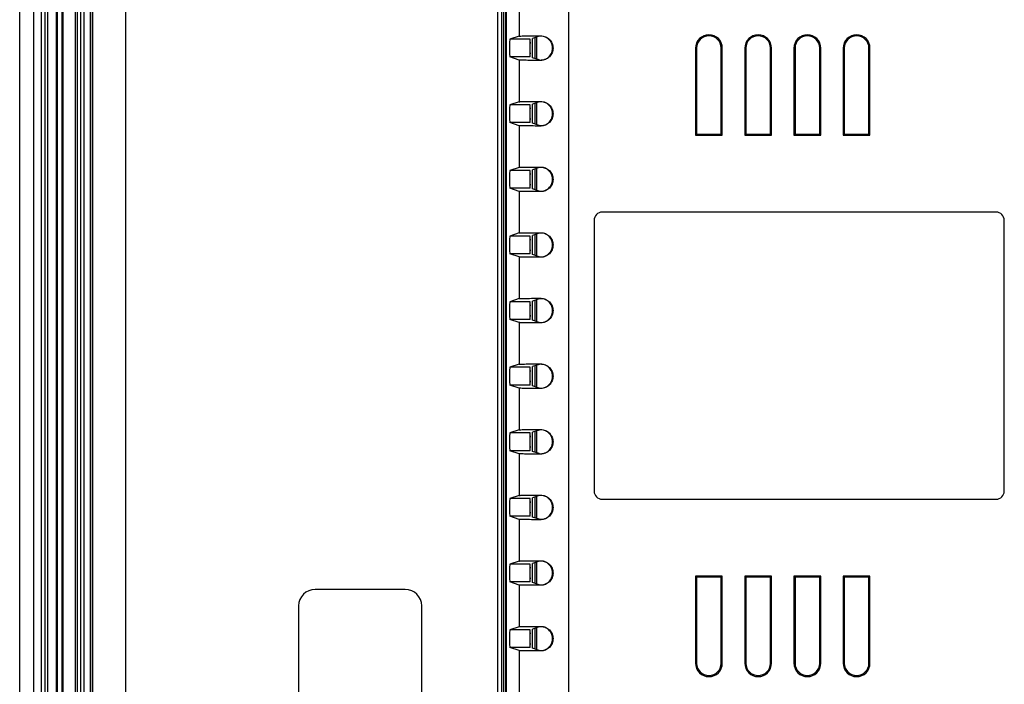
# Model space of a CAD drawing. Header units: millimetres. Extents: x 0 to 2577, y 0 to 841.
# Tile 20 of 68: x 808 to 928, y 488 to 569. Entities that reach past the tile are written whole.
import ezdxf

# ---------------------------------------------------------------- set-up
doc = ezdxf.new("R2010")
doc.units = ezdxf.units.MM
for name, color, linetype in [('FRONT_CASE_12_DM_EX-SHAPE', 7, 'Continuous'), ('INSULATE_SHEET_TOPR_E01-SHAPE', 7, 'Continuous'), ('POWER_PCB_AC_150313-SHAPE', 7, 'Continuous'), ('PROCESSING_MODULE_COVER-SHAPE', 7, 'Continuous'), ('REAR_CASE-12_DM-EX-SHAPE', 7, 'Continuous'), ('SEALING_GASKET_TOPR12_V2-SHAPE', 7, 'Continuous')]:
    doc.layers.add(name, color=color, linetype=linetype)

msp = doc.modelspace()

# ---------------------------------------------------------------- linework, layer by layer
at = {"layer": 'FRONT_CASE_12_DM_EX-SHAPE', "color": 7, "linetype": 'Continuous'}
for p, q in [((808.34, 391.255), (808.34, 648.258)), ((816.173, 635.664), (816.173, 403.849)), ((816.941, 635.664), (816.941, 403.849))]:
    msp.add_line(p, q, dxfattribs=at)
at = {"layer": 'INSULATE_SHEET_TOPR_E01-SHAPE', "color": 7, "linetype": 'Continuous'}
for p, q in [((870.54, 564.674), (870.54, 566.838)), ((870.84, 564.588), (870.84, 566.924)), ((871.14, 567.024), (871.14, 564.488)), ((870.54, 556.674), (870.54, 558.838)), ((870.84, 556.588), (870.84, 558.924)), ((871.14, 559.024), (871.14, 556.488)), ((870.54, 548.674), (870.54, 550.838)), ((870.84, 548.588), (870.84, 550.924)), ((871.14, 551.024), (871.14, 548.488)), ((870.54, 540.674), (870.54, 542.838)), ((870.84, 540.588), (870.84, 542.924)), ((871.14, 543.024), (871.14, 540.488)), ((870.54, 532.674), (870.54, 534.838)), ((870.84, 532.588), (870.84, 534.924)), ((871.14, 535.024), (871.14, 532.488)), ((870.54, 524.674), (870.54, 526.838)), ((870.84, 524.588), (870.84, 526.924)), ((871.14, 527.024), (871.14, 524.488)), ((870.54, 516.674), (870.54, 518.838)), ((870.84, 516.588), (870.84, 518.924)), ((871.14, 519.024), (871.14, 516.488)), ((870.54, 508.674), (870.54, 510.838)), ((870.84, 508.588), (870.84, 510.924)), ((871.14, 511.024), (871.14, 508.488)), ((870.54, 500.674), (870.54, 502.838)), ((870.84, 500.588), (870.84, 502.924)), ((871.14, 503.024), (871.14, 500.488)), ((870.54, 492.674), (870.54, 494.838)), ((870.84, 492.588), (870.84, 494.924)), ((871.14, 495.024), (871.14, 492.488))]:
    msp.add_line(p, q, dxfattribs=at)
at = {"layer": 'POWER_PCB_AC_150313-SHAPE', "color": 7, "linetype": 'Continuous'}
for p, q in [((871.34, 567.091), (871.34, 564.422)), ((871.34, 559.091), (871.34, 556.422)), ((871.34, 551.091), (871.34, 548.422)), ((871.34, 543.091), (871.34, 540.422)), ((871.34, 535.091), (871.34, 532.422)), ((871.34, 527.091), (871.34, 524.422)), ((871.34, 519.091), (871.34, 516.422)), ((871.34, 511.091), (871.34, 508.422)), ((871.34, 503.091), (871.34, 500.422)), ((871.34, 495.091), (871.34, 492.422))]:
    msp.add_line(p, q, dxfattribs=at)
at = {"layer": 'PROCESSING_MODULE_COVER-SHAPE', "color": 7, "linetype": 'Continuous'}
for p, q in [((867.553, 588.756), (867.553, 450.756)), ((867.64, 588.756), (867.64, 450.756)), ((875.21, 585.886), (875.21, 453.626)), ((869.219, 572.294), (869.219, 567.218)), ((869.219, 567.218), (868.079, 566.838)), ((870.54, 566.838), (868.079, 566.838)), ((871.656, 567.196), (870.84, 566.924)), ((871.84, 567.254), (871.84, 567.205)), ((890.709, 565.756), (890.709, 555.125)), ((890.709, 565.756), (890.84, 565.756)), ((890.84, 565.756), (890.84, 555.256)), ((893.84, 555.256), (893.84, 565.756)), ((893.971, 565.756), (893.84, 565.756)), ((893.971, 555.125), (893.971, 565.756)), ((896.709, 565.756), (896.709, 555.125)), ((896.709, 565.756), (896.84, 565.756)), ((896.84, 565.756), (896.84, 555.256)), ((899.84, 555.256), (899.84, 565.756)), ((899.971, 565.756), (899.84, 565.756)), ((899.971, 555.125), (899.971, 565.756)), ((902.709, 565.756), (902.709, 555.125)), ((902.709, 565.756), (902.84, 565.756)), ((902.84, 565.756), (902.84, 555.256)), ((905.84, 555.256), (905.84, 565.756)), ((905.971, 565.756), (905.84, 565.756)), ((905.971, 555.125), (905.971, 565.756)), ((908.709, 565.756), (908.709, 555.125)), ((908.709, 565.756), (908.84, 565.756)), ((908.84, 565.756), (908.84, 555.256)), ((911.84, 555.256), (911.84, 565.756)), ((911.971, 565.756), (911.84, 565.756)), ((911.971, 555.125), (911.971, 565.756)), ((869.219, 564.294), (868.079, 564.674)), ((870.54, 564.674), (868.079, 564.674)), ((869.219, 564.294), (869.219, 559.218)), ((871.656, 564.316), (870.84, 564.588)), ((871.84, 564.259), (871.84, 564.307)), ((869.219, 559.218), (868.079, 558.838)), ((871.84, 559.254), (871.84, 559.205)), ((870.54, 558.838), (868.079, 558.838)), ((871.656, 559.196), (870.84, 558.924)), ((869.219, 556.294), (868.079, 556.674)), ((870.54, 556.674), (868.079, 556.674)), ((869.219, 556.294), (869.219, 551.218)), ((871.656, 556.316), (870.84, 556.588)), ((871.84, 556.259), (871.84, 556.307)), ((890.709, 555.125), (890.84, 555.256)), ((890.709, 555.125), (893.971, 555.125)), ((890.84, 555.256), (893.84, 555.256)), ((893.971, 555.125), (893.84, 555.256)), ((896.709, 555.125), (896.84, 555.256)), ((896.709, 555.125), (899.971, 555.125)), ((896.84, 555.256), (899.84, 555.256)), ((899.971, 555.125), (899.84, 555.256)), ((902.709, 555.125), (902.84, 555.256)), ((902.709, 555.125), (905.971, 555.125)), ((902.84, 555.256), (905.84, 555.256)), ((905.971, 555.125), (905.84, 555.256)), ((908.709, 555.125), (908.84, 555.256)), ((908.709, 555.125), (911.971, 555.125)), ((908.84, 555.256), (911.84, 555.256)), ((911.971, 555.125), (911.84, 555.256)), ((869.219, 551.218), (868.079, 550.838)), ((870.54, 550.838), (868.079, 550.838)), ((871.656, 551.196), (870.84, 550.924)), ((871.84, 551.254), (871.84, 551.205)), ((869.219, 548.294), (868.079, 548.674)), ((870.54, 548.674), (868.079, 548.674)), ((871.656, 548.316), (870.84, 548.588)), ((869.219, 548.294), (869.219, 543.218)), ((871.84, 548.259), (871.84, 548.307)), ((927.34, 545.756), (879.34, 545.756)), ((878.34, 544.756), (878.34, 511.756)), ((928.34, 511.756), (928.34, 544.756)), ((869.219, 543.218), (868.079, 542.838)), ((870.54, 542.838), (868.079, 542.838)), ((871.656, 543.196), (870.84, 542.924)), ((871.84, 543.254), (871.84, 543.205)), ((869.219, 540.294), (868.079, 540.674)), ((870.54, 540.674), (868.079, 540.674)), ((869.219, 540.294), (869.219, 535.218)), ((871.656, 540.316), (870.84, 540.588)), ((871.84, 540.259), (871.84, 540.307)), ((869.219, 535.218), (868.079, 534.838)), ((871.84, 535.254), (871.84, 535.205)), ((870.54, 534.838), (868.079, 534.838)), ((871.656, 535.196), (870.84, 534.924)), ((869.219, 532.294), (868.079, 532.674)), ((870.54, 532.674), (868.079, 532.674)), ((869.219, 532.294), (869.219, 527.218)), ((871.656, 532.316), (870.84, 532.588)), ((871.84, 532.259), (871.84, 532.307)), ((869.219, 527.218), (868.079, 526.838)), ((870.54, 526.838), (868.079, 526.838)), ((871.656, 527.196), (870.84, 526.924)), ((871.84, 527.254), (871.84, 527.205)), ((869.219, 524.294), (868.079, 524.674)), ((870.54, 524.674), (868.079, 524.674)), ((871.656, 524.316), (870.84, 524.588)), ((869.219, 524.294), (869.219, 519.218)), ((871.84, 524.259), (871.84, 524.307)), ((869.219, 519.218), (868.079, 518.838)), ((870.54, 518.838), (868.079, 518.838)), ((871.656, 519.196), (870.84, 518.924)), ((871.84, 519.254), (871.84, 519.205)), ((869.219, 516.294), (868.079, 516.674)), ((870.54, 516.674), (868.079, 516.674)), ((869.219, 516.294), (869.219, 511.218)), ((871.656, 516.316), (870.84, 516.588)), ((871.84, 516.259), (871.84, 516.307)), ((869.219, 511.218), (868.079, 510.838)), ((871.84, 511.254), (871.84, 511.205)), ((870.54, 510.838), (868.079, 510.838)), ((871.656, 511.196), (870.84, 510.924)), ((879.34, 510.756), (927.34, 510.756)), ((869.219, 508.294), (868.079, 508.674)), ((870.54, 508.674), (868.079, 508.674)), ((869.219, 508.294), (869.219, 503.218)), ((871.656, 508.316), (870.84, 508.588)), ((871.84, 508.259), (871.84, 508.307)), ((869.219, 503.218), (868.079, 502.838)), ((870.54, 502.838), (868.079, 502.838)), ((871.656, 503.196), (870.84, 502.924)), ((871.84, 503.254), (871.84, 503.205)), ((869.219, 500.294), (868.079, 500.674)), ((870.54, 500.674), (868.079, 500.674)), ((871.656, 500.316), (870.84, 500.588)), ((890.709, 501.387), (890.709, 490.756)), ((890.709, 501.387), (890.84, 501.256)), ((893.971, 501.387), (890.709, 501.387)), ((890.84, 501.256), (890.84, 490.756)), ((893.84, 501.256), (890.84, 501.256)), ((893.971, 501.387), (893.84, 501.256)), ((893.84, 490.756), (893.84, 501.256)), ((893.971, 490.756), (893.971, 501.387)), ((896.709, 501.387), (896.709, 490.756)), ((896.709, 501.387), (896.84, 501.256)), ((899.971, 501.387), (896.709, 501.387)), ((896.84, 501.256), (896.84, 490.756)), ((899.84, 501.256), (896.84, 501.256)), ((899.971, 501.387), (899.84, 501.256)), ((899.84, 490.756), (899.84, 501.256)), ((899.971, 490.756), (899.971, 501.387)), ((902.709, 501.387), (902.709, 490.756)), ((902.709, 501.387), (902.84, 501.256)), ((905.971, 501.387), (902.709, 501.387)), ((902.84, 501.256), (902.84, 490.756)), ((905.84, 501.256), (902.84, 501.256)), ((905.971, 501.387), (905.84, 501.256)), ((905.84, 490.756), (905.84, 501.256)), ((905.971, 490.756), (905.971, 501.387)), ((908.709, 501.387), (908.709, 490.756)), ((908.709, 501.387), (908.84, 501.256)), ((911.971, 501.387), (908.709, 501.387)), ((908.84, 501.256), (908.84, 490.756)), ((911.84, 501.256), (908.84, 501.256)), ((911.971, 501.387), (911.84, 501.256)), ((911.84, 490.756), (911.84, 501.256)), ((911.971, 490.756), (911.971, 501.387)), ((869.219, 500.294), (869.219, 495.218)), ((871.84, 500.259), (871.84, 500.307)), ((869.219, 495.218), (868.079, 494.838)), ((870.54, 494.838), (868.079, 494.838)), ((871.656, 495.196), (870.84, 494.924)), ((871.84, 495.254), (871.84, 495.205)), ((869.219, 492.294), (868.079, 492.674)), ((870.54, 492.674), (868.079, 492.674)), ((869.219, 492.294), (869.219, 487.218)), ((871.656, 492.316), (870.84, 492.588)), ((871.84, 492.259), (871.84, 492.307)), ((890.709, 490.756), (890.84, 490.756)), ((893.971, 490.756), (893.84, 490.756)), ((896.709, 490.756), (896.84, 490.756)), ((899.971, 490.756), (899.84, 490.756)), ((902.709, 490.756), (902.84, 490.756)), ((905.971, 490.756), (905.84, 490.756)), ((908.709, 490.756), (908.84, 490.756)), ((911.971, 490.756), (911.84, 490.756))]:
    msp.add_line(p, q, dxfattribs=at)
for centre, radius, start, end in [((871.84, 565.756), 1.456, 303.9886, 56.0114), ((892.34, 565.756), 1.631, 0, 180), ((892.34, 565.756), 1.5, 0, 180), ((898.34, 565.756), 1.631, 0, 180), ((898.34, 565.756), 1.5, 0, 180), ((904.34, 565.756), 1.631, 0, 180), ((904.34, 565.756), 1.5, 0, 180), ((910.34, 565.756), 1.631, 0, 180), ((910.34, 565.756), 1.5, 0, 180), ((871.84, 557.756), 1.456, 303.9886, 56.0114), ((871.84, 549.756), 1.456, 303.9886, 56.0114), ((879.34, 544.756), 1, 90, 180), ((927.34, 544.756), 1, 0, 90), ((871.84, 541.756), 1.456, 303.9886, 56.0114), ((871.84, 533.756), 1.456, 303.9886, 56.0114), ((871.84, 525.756), 1.456, 303.9886, 56.0114), ((871.84, 517.756), 1.456, 303.9886, 56.0114), ((879.34, 511.756), 1, 180, 270), ((927.34, 511.756), 1, 270, 0), ((871.84, 509.756), 1.456, 303.9886, 56.0114), ((871.84, 501.756), 1.456, 303.9886, 56.0114), ((871.84, 493.756), 1.456, 303.9886, 56.0114), ((892.34, 490.756), 1.631, 180, 0), ((892.34, 490.756), 1.5, 180, 0), ((898.34, 490.756), 1.631, 180, 0), ((898.34, 490.756), 1.5, 180, 0), ((904.34, 490.756), 1.631, 180, 0), ((904.34, 490.756), 1.5, 180, 0), ((910.34, 490.756), 1.631, 180, 0), ((910.34, 490.756), 1.5, 180, 0)]:
    msp.add_arc(centre, radius, start, end, dxfattribs=at)
for centre, major_axis, ratio, start_param, end_param in [((868.08, 565.756), (0, 1.082), 0.0524078, 0.0174533, 3.1241394), ((870.583, 565.756), (0, 1.082), 0.0524078, 0.853257, 2.2883358), ((872.655, 567.195), (1, 0), 0.0174551, 2.5220554, 3.0892328), ((872.655, 564.317), (1, 0), 0.0174551, -3.0892328, -2.5220554), ((872.655, 559.195), (1, 0), 0.0174551, 2.5220554, 3.0892328), ((868.08, 557.756), (0, 1.082), 0.0524078, 0.0174533, 3.1241394), ((870.583, 557.756), (0, 1.082), 0.0524078, 0.853257, 2.2883358), ((872.655, 556.317), (1, 0), 0.0174551, -3.0892328, -2.5220554), ((868.08, 549.756), (0, 1.082), 0.0524078, 0.0174533, 3.1241394), ((872.655, 551.195), (1, 0), 0.0174551, 2.5220554, 3.0892328), ((870.583, 549.756), (0, 1.082), 0.0524078, 0.853257, 2.2883358), ((872.655, 548.317), (1, 0), 0.0174551, -3.0892328, -2.5220554), ((868.08, 541.756), (0, 1.082), 0.0524078, 0.0174533, 3.1241394), ((870.583, 541.756), (0, 1.082), 0.0524078, 0.853257, 2.2883358), ((872.655, 543.195), (1, 0), 0.0174551, 2.5220554, 3.0892328), ((872.655, 540.317), (1, 0), 0.0174551, -3.0892328, -2.5220554), ((872.655, 535.195), (1, 0), 0.0174551, 2.5220554, 3.0892328), ((868.08, 533.756), (0, 1.082), 0.0524078, 0.0174533, 3.1241394), ((870.583, 533.756), (0, 1.082), 0.0524078, 0.853257, 2.2883358), ((872.655, 532.317), (1, 0), 0.0174551, -3.0892328, -2.5220554), ((868.08, 525.756), (0, 1.082), 0.0524078, 0.0174533, 3.1241394), ((872.655, 527.195), (1, 0), 0.0174551, 2.5220554, 3.0892328), ((870.583, 525.756), (0, 1.082), 0.0524078, 0.853257, 2.2883358), ((872.655, 524.317), (1, 0), 0.0174551, -3.0892328, -2.5220554), ((868.08, 517.756), (0, 1.082), 0.0524078, 0.0174533, 3.1241394), ((870.583, 517.756), (0, 1.082), 0.0524078, 0.853257, 2.2883358), ((872.655, 519.195), (1, 0), 0.0174551, 2.5220554, 3.0892328), ((872.655, 516.317), (1, 0), 0.0174551, -3.0892328, -2.5220554), ((872.655, 511.195), (1, 0), 0.0174551, 2.5220554, 3.0892328), ((868.08, 509.756), (0, 1.082), 0.0524078, 0.0174533, 3.1241394), ((870.583, 509.756), (0, 1.082), 0.0524078, 0.853257, 2.2883358), ((872.655, 508.317), (1, 0), 0.0174551, -3.0892328, -2.5220554), ((868.08, 501.756), (0, 1.082), 0.0524078, 0.0174533, 3.1241394), ((872.655, 503.195), (1, 0), 0.0174551, 2.5220554, 3.0892328), ((870.583, 501.756), (0, 1.082), 0.0524078, 0.853257, 2.2883358), ((872.655, 500.317), (1, 0), 0.0174551, -3.0892328, -2.5220554), ((868.08, 493.756), (0, 1.082), 0.0524078, 0.0174533, 3.1241394), ((870.583, 493.756), (0, 1.082), 0.0524078, 0.853257, 2.2883358), ((872.655, 495.195), (1, 0), 0.0174551, 2.5220554, 3.0892328), ((872.655, 492.317), (1, 0), 0.0174551, -3.0892328, -2.5220554)]:
    msp.add_ellipse(centre, major_axis=major_axis, ratio=ratio, start_param=start_param, end_param=end_param, dxfattribs=at)
for points, knots in [([(869.219, 567.218), (869.237, 567.224), (869.308, 567.227), (869.467, 567.237), (869.729, 567.241), (870.081, 567.246), (870.492, 567.249), (871.084, 567.252), (871.536, 567.253), (871.84, 567.254)], [0, 0, 0, 0, 0.0225405, 0.0800586, 0.1824484, 0.3225417, 0.4829137, 0.6521179, 1, 1, 1, 1]), ([(871.84, 567.254), (872.035, 567.254), (872.428, 567.177), (872.927, 566.845), (873.262, 566.346), (873.379, 565.756), (873.262, 565.167), (872.927, 564.668), (872.428, 564.335), (872.035, 564.258), (871.84, 564.259)], [0, 0, 0, 0, 0.124611, 0.2496118, 0.3747848, 0.4999991, 0.6252167, 0.7503867, 0.8753887, 1, 1, 1, 1]), ([(872.655, 566.964), (872.586, 567.01), (872.336, 567.149), (872.044, 567.21), (871.84, 567.205)], [0, 0, 0, 0, 0.2889059, 1, 1, 1, 1]), ([(871.84, 564.259), (871.536, 564.259), (871.084, 564.261), (870.492, 564.264), (870.081, 564.267), (869.729, 564.272), (869.467, 564.276), (869.308, 564.285), (869.237, 564.288), (869.219, 564.294)], [0, 0, 0, 0, 0.3479267, 0.5171477, 0.6775096, 0.8175816, 0.9199616, 0.9774592, 1, 1, 1, 1]), ([(871.84, 564.307), (871.897, 564.306), (872.182, 564.317), (872.465, 564.421), (872.655, 564.549)], [0, 0, 0, 0, 0.1970219, 1, 1, 1, 1]), ([(869.219, 559.218), (869.237, 559.224), (869.308, 559.227), (869.467, 559.237), (869.729, 559.241), (870.081, 559.246), (870.492, 559.249), (871.084, 559.252), (871.536, 559.253), (871.84, 559.254)], [0, 0, 0, 0, 0.0225405, 0.0800586, 0.1824484, 0.3225417, 0.4829137, 0.6521179, 1, 1, 1, 1]), ([(871.84, 559.254), (872.035, 559.254), (872.428, 559.177), (872.927, 558.845), (873.262, 558.346), (873.379, 557.756), (873.262, 557.167), (872.927, 556.668), (872.428, 556.335), (872.035, 556.258), (871.84, 556.259)], [0, 0, 0, 0, 0.124611, 0.2496118, 0.3747848, 0.4999991, 0.6252167, 0.7503867, 0.8753887, 1, 1, 1, 1]), ([(872.655, 558.964), (872.586, 559.01), (872.336, 559.149), (872.044, 559.21), (871.84, 559.205)], [0, 0, 0, 0, 0.2889059, 1, 1, 1, 1]), ([(871.84, 556.259), (871.536, 556.259), (871.084, 556.261), (870.492, 556.264), (870.081, 556.267), (869.729, 556.272), (869.467, 556.276), (869.308, 556.285), (869.237, 556.288), (869.219, 556.294)], [0, 0, 0, 0, 0.3479267, 0.5171477, 0.6775096, 0.8175816, 0.9199616, 0.9774592, 1, 1, 1, 1]), ([(871.84, 556.307), (871.897, 556.306), (872.182, 556.317), (872.465, 556.421), (872.655, 556.549)], [0, 0, 0, 0, 0.1970219, 1, 1, 1, 1]), ([(869.219, 551.218), (869.237, 551.224), (869.308, 551.227), (869.467, 551.237), (869.729, 551.241), (870.081, 551.246), (870.492, 551.249), (871.084, 551.252), (871.536, 551.253), (871.84, 551.254)], [0, 0, 0, 0, 0.0225405, 0.0800586, 0.1824484, 0.3225417, 0.4829137, 0.6521179, 1, 1, 1, 1]), ([(871.84, 551.254), (872.035, 551.254), (872.428, 551.177), (872.927, 550.845), (873.262, 550.346), (873.379, 549.756), (873.262, 549.167), (872.927, 548.668), (872.428, 548.335), (872.035, 548.258), (871.84, 548.259)], [0, 0, 0, 0, 0.124611, 0.2496118, 0.3747848, 0.4999991, 0.6252167, 0.7503867, 0.8753887, 1, 1, 1, 1]), ([(872.655, 550.964), (872.586, 551.01), (872.336, 551.149), (872.044, 551.21), (871.84, 551.205)], [0, 0, 0, 0, 0.2889059, 1, 1, 1, 1]), ([(871.84, 548.307), (871.897, 548.306), (872.182, 548.317), (872.465, 548.421), (872.655, 548.549)], [0, 0, 0, 0, 0.1970219, 1, 1, 1, 1]), ([(871.84, 548.259), (871.536, 548.259), (871.084, 548.261), (870.492, 548.264), (870.081, 548.267), (869.729, 548.272), (869.467, 548.276), (869.308, 548.285), (869.237, 548.288), (869.219, 548.294)], [0, 0, 0, 0, 0.3479267, 0.5171477, 0.6775096, 0.8175816, 0.9199616, 0.9774592, 1, 1, 1, 1]), ([(869.219, 543.218), (869.237, 543.224), (869.308, 543.227), (869.467, 543.237), (869.729, 543.241), (870.081, 543.246), (870.492, 543.249), (871.084, 543.252), (871.536, 543.253), (871.84, 543.254)], [0, 0, 0, 0, 0.0225405, 0.0800586, 0.1824484, 0.3225417, 0.4829137, 0.6521179, 1, 1, 1, 1]), ([(871.84, 543.254), (872.035, 543.254), (872.428, 543.177), (872.927, 542.845), (873.262, 542.346), (873.379, 541.756), (873.262, 541.167), (872.927, 540.668), (872.428, 540.335), (872.035, 540.258), (871.84, 540.259)], [0, 0, 0, 0, 0.124611, 0.2496118, 0.3747848, 0.4999991, 0.6252167, 0.7503867, 0.8753887, 1, 1, 1, 1]), ([(872.655, 542.964), (872.586, 543.01), (872.336, 543.149), (872.044, 543.21), (871.84, 543.205)], [0, 0, 0, 0, 0.2889059, 1, 1, 1, 1]), ([(871.84, 540.259), (871.536, 540.259), (871.084, 540.261), (870.492, 540.264), (870.081, 540.267), (869.729, 540.272), (869.467, 540.276), (869.308, 540.285), (869.237, 540.288), (869.219, 540.294)], [0, 0, 0, 0, 0.3479267, 0.5171477, 0.6775096, 0.8175816, 0.9199616, 0.9774592, 1, 1, 1, 1]), ([(871.84, 540.307), (871.897, 540.306), (872.182, 540.317), (872.465, 540.421), (872.655, 540.549)], [0, 0, 0, 0, 0.1970219, 1, 1, 1, 1]), ([(869.219, 535.218), (869.237, 535.224), (869.308, 535.227), (869.467, 535.237), (869.729, 535.241), (870.081, 535.246), (870.492, 535.249), (871.084, 535.252), (871.536, 535.253), (871.84, 535.254)], [0, 0, 0, 0, 0.0225405, 0.0800586, 0.1824484, 0.3225417, 0.4829137, 0.6521179, 1, 1, 1, 1]), ([(871.84, 535.254), (872.035, 535.254), (872.428, 535.177), (872.927, 534.845), (873.262, 534.346), (873.379, 533.756), (873.262, 533.167), (872.927, 532.668), (872.428, 532.335), (872.035, 532.258), (871.84, 532.259)], [0, 0, 0, 0, 0.124611, 0.2496118, 0.3747848, 0.4999991, 0.6252167, 0.7503867, 0.8753887, 1, 1, 1, 1]), ([(872.655, 534.964), (872.586, 535.01), (872.336, 535.149), (872.044, 535.21), (871.84, 535.205)], [0, 0, 0, 0, 0.2889059, 1, 1, 1, 1]), ([(871.84, 532.259), (871.536, 532.259), (871.084, 532.261), (870.492, 532.264), (870.081, 532.267), (869.729, 532.272), (869.467, 532.276), (869.308, 532.285), (869.237, 532.288), (869.219, 532.294)], [0, 0, 0, 0, 0.3479267, 0.5171477, 0.6775096, 0.8175816, 0.9199616, 0.9774592, 1, 1, 1, 1]), ([(871.84, 532.307), (871.897, 532.306), (872.182, 532.317), (872.465, 532.421), (872.655, 532.549)], [0, 0, 0, 0, 0.1970219, 1, 1, 1, 1]), ([(869.219, 527.218), (869.237, 527.224), (869.308, 527.227), (869.467, 527.237), (869.729, 527.241), (870.081, 527.246), (870.492, 527.249), (871.084, 527.252), (871.536, 527.253), (871.84, 527.254)], [0, 0, 0, 0, 0.0225405, 0.0800586, 0.1824484, 0.3225417, 0.4829137, 0.6521179, 1, 1, 1, 1]), ([(871.84, 527.254), (872.035, 527.254), (872.428, 527.177), (872.927, 526.845), (873.262, 526.346), (873.379, 525.756), (873.262, 525.167), (872.927, 524.668), (872.428, 524.335), (872.035, 524.258), (871.84, 524.259)], [0, 0, 0, 0, 0.124611, 0.2496118, 0.3747848, 0.4999991, 0.6252167, 0.7503867, 0.8753887, 1, 1, 1, 1]), ([(872.655, 526.964), (872.586, 527.01), (872.336, 527.149), (872.044, 527.21), (871.84, 527.205)], [0, 0, 0, 0, 0.2889059, 1, 1, 1, 1]), ([(871.84, 524.307), (871.897, 524.306), (872.182, 524.317), (872.465, 524.421), (872.655, 524.549)], [0, 0, 0, 0, 0.1970219, 1, 1, 1, 1]), ([(871.84, 524.259), (871.536, 524.259), (871.084, 524.261), (870.492, 524.264), (870.081, 524.267), (869.729, 524.272), (869.467, 524.276), (869.308, 524.285), (869.237, 524.288), (869.219, 524.294)], [0, 0, 0, 0, 0.3479267, 0.5171477, 0.6775096, 0.8175816, 0.9199616, 0.9774592, 1, 1, 1, 1]), ([(869.219, 519.218), (869.237, 519.224), (869.308, 519.227), (869.467, 519.237), (869.729, 519.241), (870.081, 519.246), (870.492, 519.249), (871.084, 519.252), (871.536, 519.253), (871.84, 519.254)], [0, 0, 0, 0, 0.0225405, 0.0800586, 0.1824484, 0.3225417, 0.4829137, 0.6521179, 1, 1, 1, 1]), ([(871.84, 519.254), (872.035, 519.254), (872.428, 519.177), (872.927, 518.845), (873.262, 518.346), (873.379, 517.756), (873.262, 517.167), (872.927, 516.668), (872.428, 516.335), (872.035, 516.258), (871.84, 516.259)], [0, 0, 0, 0, 0.124611, 0.2496118, 0.3747848, 0.4999991, 0.6252167, 0.7503867, 0.8753887, 1, 1, 1, 1]), ([(872.655, 518.964), (872.586, 519.01), (872.336, 519.149), (872.044, 519.21), (871.84, 519.205)], [0, 0, 0, 0, 0.2889059, 1, 1, 1, 1]), ([(871.84, 516.259), (871.536, 516.259), (871.084, 516.261), (870.492, 516.264), (870.081, 516.267), (869.729, 516.272), (869.467, 516.276), (869.308, 516.285), (869.237, 516.288), (869.219, 516.294)], [0, 0, 0, 0, 0.3479267, 0.5171477, 0.6775096, 0.8175816, 0.9199616, 0.9774592, 1, 1, 1, 1]), ([(871.84, 516.307), (871.897, 516.306), (872.182, 516.317), (872.465, 516.421), (872.655, 516.549)], [0, 0, 0, 0, 0.1970219, 1, 1, 1, 1]), ([(869.219, 511.218), (869.237, 511.224), (869.308, 511.227), (869.467, 511.237), (869.729, 511.241), (870.081, 511.246), (870.492, 511.249), (871.084, 511.252), (871.536, 511.253), (871.84, 511.254)], [0, 0, 0, 0, 0.0225405, 0.0800586, 0.1824484, 0.3225417, 0.4829137, 0.6521179, 1, 1, 1, 1]), ([(871.84, 511.254), (872.035, 511.254), (872.428, 511.177), (872.927, 510.845), (873.262, 510.346), (873.379, 509.756), (873.262, 509.167), (872.927, 508.668), (872.428, 508.335), (872.035, 508.258), (871.84, 508.259)], [0, 0, 0, 0, 0.124611, 0.2496118, 0.3747848, 0.4999991, 0.6252167, 0.7503867, 0.8753887, 1, 1, 1, 1]), ([(872.655, 510.964), (872.586, 511.01), (872.336, 511.149), (872.044, 511.21), (871.84, 511.205)], [0, 0, 0, 0, 0.2889059, 1, 1, 1, 1]), ([(871.84, 508.259), (871.536, 508.259), (871.084, 508.261), (870.492, 508.264), (870.081, 508.267), (869.729, 508.272), (869.467, 508.276), (869.308, 508.285), (869.237, 508.288), (869.219, 508.294)], [0, 0, 0, 0, 0.3479267, 0.5171477, 0.6775096, 0.8175816, 0.9199616, 0.9774592, 1, 1, 1, 1]), ([(871.84, 508.307), (871.897, 508.306), (872.182, 508.317), (872.465, 508.421), (872.655, 508.549)], [0, 0, 0, 0, 0.1970219, 1, 1, 1, 1]), ([(869.219, 503.218), (869.237, 503.224), (869.308, 503.227), (869.467, 503.237), (869.729, 503.241), (870.081, 503.246), (870.492, 503.249), (871.084, 503.252), (871.536, 503.253), (871.84, 503.254)], [0, 0, 0, 0, 0.0225405, 0.0800586, 0.1824484, 0.3225417, 0.4829137, 0.6521179, 1, 1, 1, 1]), ([(871.84, 503.254), (872.035, 503.254), (872.428, 503.177), (872.927, 502.845), (873.262, 502.346), (873.379, 501.756), (873.262, 501.167), (872.927, 500.668), (872.428, 500.335), (872.035, 500.258), (871.84, 500.259)], [0, 0, 0, 0, 0.124611, 0.2496118, 0.3747848, 0.4999991, 0.6252167, 0.7503867, 0.8753887, 1, 1, 1, 1]), ([(872.655, 502.964), (872.586, 503.01), (872.336, 503.149), (872.044, 503.21), (871.84, 503.205)], [0, 0, 0, 0, 0.2889059, 1, 1, 1, 1]), ([(871.84, 500.307), (871.897, 500.306), (872.182, 500.317), (872.465, 500.421), (872.655, 500.549)], [0, 0, 0, 0, 0.1970219, 1, 1, 1, 1]), ([(871.84, 500.259), (871.536, 500.259), (871.084, 500.261), (870.492, 500.264), (870.081, 500.267), (869.729, 500.272), (869.467, 500.276), (869.308, 500.285), (869.237, 500.288), (869.219, 500.294)], [0, 0, 0, 0, 0.3479267, 0.5171477, 0.6775096, 0.8175816, 0.9199616, 0.9774592, 1, 1, 1, 1]), ([(869.219, 495.218), (869.237, 495.224), (869.308, 495.227), (869.467, 495.237), (869.729, 495.241), (870.081, 495.246), (870.492, 495.249), (871.084, 495.252), (871.536, 495.253), (871.84, 495.254)], [0, 0, 0, 0, 0.0225405, 0.0800586, 0.1824484, 0.3225417, 0.4829137, 0.6521179, 1, 1, 1, 1]), ([(871.84, 495.254), (872.035, 495.254), (872.428, 495.177), (872.927, 494.845), (873.262, 494.346), (873.379, 493.756), (873.262, 493.167), (872.927, 492.668), (872.428, 492.335), (872.035, 492.258), (871.84, 492.259)], [0, 0, 0, 0, 0.124611, 0.2496118, 0.3747848, 0.4999991, 0.6252167, 0.7503867, 0.8753887, 1, 1, 1, 1]), ([(872.655, 494.964), (872.586, 495.01), (872.336, 495.149), (872.044, 495.21), (871.84, 495.205)], [0, 0, 0, 0, 0.2889059, 1, 1, 1, 1]), ([(871.84, 492.259), (871.536, 492.259), (871.084, 492.261), (870.492, 492.264), (870.081, 492.267), (869.729, 492.272), (869.467, 492.276), (869.308, 492.285), (869.237, 492.288), (869.219, 492.294)], [0, 0, 0, 0, 0.3479267, 0.5171477, 0.6775096, 0.8175816, 0.9199616, 0.9774592, 1, 1, 1, 1]), ([(871.84, 492.307), (871.897, 492.306), (872.182, 492.317), (872.465, 492.421), (872.655, 492.549)], [0, 0, 0, 0, 0.1970219, 1, 1, 1, 1])]:
    msp.add_open_spline(points, degree=3, knots=knots, dxfattribs=at)
at = {"layer": 'REAR_CASE-12_DM-EX-SHAPE', "color": 7, "linetype": 'Continuous'}
for p, q in [((816.967, 635.638), (816.967, 403.875)), ((817.224, 635.38), (817.224, 404.132)), ((821.219, 631.675), (821.219, 407.838)), ((866.604, 450.756), (866.604, 588.756)), ((867.103, 450.756), (867.103, 588.756)), ((867.34, 450.756), (867.34, 588.756)), ((855.34, 499.756), (844.34, 499.756)), ((842.34, 497.756), (842.34, 441.756)), ((857.34, 441.756), (857.34, 497.756))]:
    msp.add_line(p, q, dxfattribs=at)
for centre, start, end in [((844.34, 497.756), 90, 180), ((855.34, 497.756), 0, 90)]:
    msp.add_arc(centre, 2, start, end, dxfattribs=at)
at = {"layer": 'SEALING_GASKET_TOPR12_V2-SHAPE', "color": 7, "linetype": 'Continuous'}
for p, q in [((810.04, 642.156), (810.04, 397.356)), ((810.97, 642.156), (810.97, 397.356)), ((811.403, 642.156), (811.403, 397.356)), ((811.721, 642.156), (811.721, 397.356)), ((812.804, 642.156), (812.804, 397.356)), ((812.92, 642.156), (812.92, 397.356)), ((813.484, 642.156), (813.484, 397.356)), ((813.589, 642.156), (813.589, 397.356)), ((815.092, 642.156), (815.092, 397.356)), ((815.337, 642.156), (815.337, 397.356)), ((815.74, 636.556), (815.74, 402.956))]:
    msp.add_line(p, q, dxfattribs=at)

doc.saveas('drawing.dxf')
